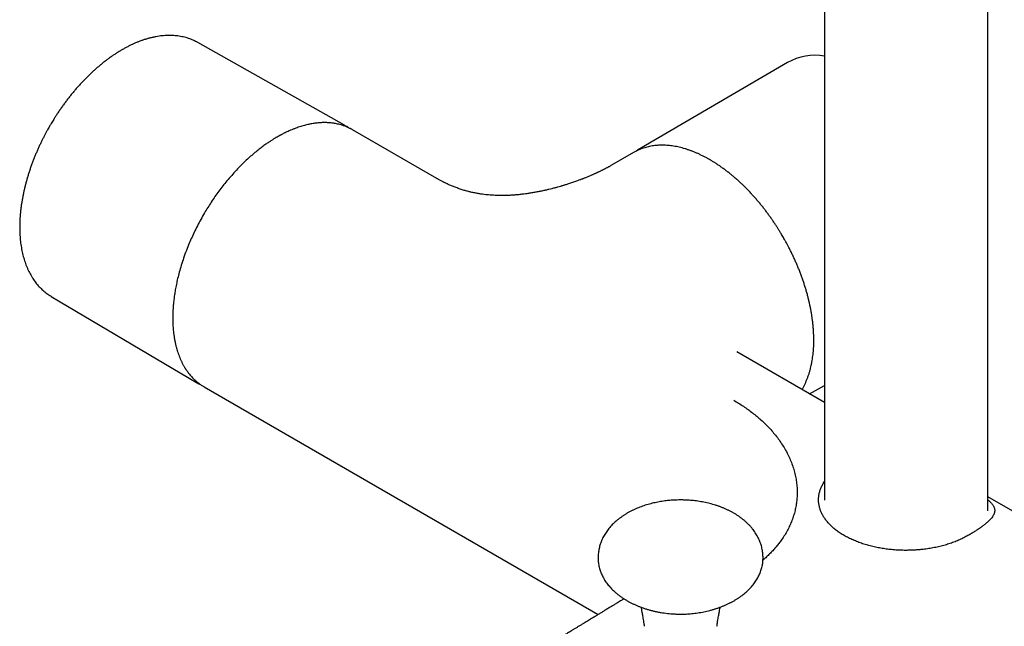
# Model space of a CAD drawing. Header units: millimetres. Extents: x 8 to 1761, y 12 to 2692.
# Tile 2 of 29: x 1477 to 1609, y 341 to 423. Entities that reach past the tile are written whole.
import ezdxf

# ---------------------------------------------------------------- set-up
doc = ezdxf.new("R2010")
doc.units = ezdxf.units.MM

msp = doc.modelspace()

# ---------------------------------------------------------------- linework, layer by layer
at = {"color": 7, "linetype": 'Continuous', "lineweight": 30}
for p, q in [((1585.11, 733.43), (1585.11, 358.01)), ((1607.11, 356.58), (1607.11, 733.43)), ((1520.41, 408.51), (1500.61, 419.66)), ((1580.11, 416.96), (1559.91, 405.16)), ((1532.85, 401.34), (1521.47, 407.91)), ((1559.38, 404.85), (1556.41, 403.13)), ((1480.86, 385.45), (1500.42, 373.88)), ((1585.11, 371.17), (1573.3, 377.99)), ((1573.3, 377.98), (1573.3, 377.98)), ((1501.42, 373.3), (1501.47, 373.27)), ((1501.47, 373.27), (1554.59, 342.6)), ((1583.1, 372.33), (1585.11, 373.47)), ((1638.92, 340.11), (1607.11, 358.47)), ((1570.6, 341.01), (1570.6, 341.02))]:
    msp.add_line(p, q, dxfattribs=at)
at = {"color": 7, "linetype": 'Continuous', "lineweight": 30, "flags": 128}
for points in [[(1520.15, 408.65), (1520.4, 408.52), (1520.65, 408.37)], [(1559.65, 404.99), (1559.61, 404.97), (1559.38, 404.85)]]:
    msp.add_lwpolyline(points, dxfattribs=at)
at = {"color": 7, "linetype": 'Continuous', "lineweight": 30}
for centre, radius, start, end in [((1583.87, 410.18), 7.76, 80.8367, 119.0058), ((1503.81, 379.62), 6.67, 236.8391, 241.8212)]:
    msp.add_arc(centre, radius, start, end, dxfattribs=at)
for points, knots in [([(1500.61, 419.66), (1500.57, 419.69), (1500.42, 419.77), (1500.16, 419.9), (1499.85, 420.04), (1499.52, 420.16), (1499.18, 420.28), (1498.84, 420.37), (1498.48, 420.45), (1498.12, 420.52), (1497.75, 420.57), (1497.38, 420.6), (1496.99, 420.62), (1496.6, 420.62), (1496.2, 420.6), (1495.8, 420.57), (1495.39, 420.52), (1494.97, 420.45), (1494.55, 420.36), (1494.13, 420.26), (1493.71, 420.14), (1493.31, 420.02), (1492.92, 419.88), (1492.53, 419.73), (1492.14, 419.57), (1491.75, 419.39), (1491.36, 419.2), (1490.97, 419), (1490.58, 418.79), (1490.19, 418.56), (1489.8, 418.32), (1489.41, 418.07), (1489.02, 417.81), (1488.63, 417.53), (1488.25, 417.25), (1487.87, 416.95), (1487.49, 416.65), (1487.11, 416.33), (1486.74, 416), (1486.36, 415.66), (1486, 415.32), (1485.63, 414.96), (1485.28, 414.59), (1484.92, 414.22), (1484.57, 413.84), (1484.22, 413.45), (1483.89, 413.05), (1483.55, 412.64), (1483.22, 412.23), (1482.9, 411.81), (1482.59, 411.39), (1482.28, 410.96), (1481.98, 410.53), (1481.7, 410.11), (1481.43, 409.7), (1481.21, 409.35), (1481.01, 409.03), (1480.83, 408.72), (1480.7, 408.5), (1480.63, 408.39)], [0, 0, 0, 0, 0.0082624, 0.0264101, 0.044633, 0.0629408, 0.0813425, 0.0998463, 0.1184586, 0.1371843, 0.1560264, 0.174986, 0.1940622, 0.2132522, 0.2325515, 0.2519542, 0.2714533, 0.2910407, 0.310708, 0.3304468, 0.3502486, 0.3680408, 0.3858464, 0.4036612, 0.4214824, 0.4393076, 0.4571347, 0.474962, 0.4927874, 0.5106096, 0.5284275, 0.5462403, 0.5640472, 0.5818476, 0.5996409, 0.6174266, 0.6352042, 0.6529733, 0.6707334, 0.6884839, 0.7062241, 0.7239533, 0.7416703, 0.7593738, 0.7770617, 0.7947316, 0.8123796, 0.8300004, 0.847586, 0.8651241, 0.8825945, 0.899962, 0.9171591, 0.9340394, 0.9502136, 0.9647824, 0.9752205, 0.9868357, 1, 1, 1, 1]), ([(1521.47, 407.91), (1521.45, 407.92), (1521.42, 407.94), (1521.35, 407.98), (1521.25, 408.03), (1521.11, 408.1), (1520.95, 408.18), (1520.76, 408.26), (1520.57, 408.34), (1520.37, 408.42), (1520.15, 408.5), (1519.9, 408.57), (1519.62, 408.65), (1519.33, 408.71), (1519.07, 408.76), (1518.83, 408.8), (1518.62, 408.82), (1518.45, 408.84), (1518.3, 408.85), (1518.16, 408.86), (1518.02, 408.87), (1517.85, 408.87), (1517.64, 408.87), (1517.39, 408.87), (1517.07, 408.85), (1516.65, 408.82), (1516.14, 408.75), (1515.58, 408.64), (1514.98, 408.5), (1514.44, 408.34), (1513.99, 408.19), (1513.64, 408.05), (1513.29, 407.91), (1512.96, 407.77), (1512.65, 407.63), (1512.39, 407.51), (1512.16, 407.39), (1511.96, 407.29), (1511.8, 407.2), (1511.63, 407.11), (1511.43, 407), (1511.17, 406.85), (1510.87, 406.67), (1510.53, 406.46), (1510.17, 406.22), (1509.75, 405.93), (1509.27, 405.58), (1508.74, 405.17), (1508.17, 404.71), (1507.59, 404.21), (1507, 403.67), (1506.41, 403.09), (1505.8, 402.46), (1505.17, 401.76), (1504.57, 401.05), (1503.99, 400.34), (1503.45, 399.63), (1502.93, 398.91), (1502.44, 398.18), (1501.97, 397.45), (1501.49, 396.67), (1501.02, 395.84), (1500.56, 394.97), (1500.13, 394.1), (1499.74, 393.25), (1499.35, 392.35), (1498.97, 391.39), (1498.62, 390.39), (1498.31, 389.42), (1498.06, 388.52), (1497.85, 387.68), (1497.69, 386.91), (1497.55, 386.18), (1497.45, 385.49), (1497.38, 384.96), (1497.34, 384.56), (1497.31, 384.28), (1497.29, 384.02), (1497.28, 383.76), (1497.26, 383.52), (1497.25, 383.28), (1497.25, 383.08), (1497.24, 382.91), (1497.24, 382.78), (1497.24, 382.68), (1497.24, 382.58), (1497.24, 382.46), (1497.24, 382.31), (1497.24, 382.12), (1497.25, 381.88), (1497.26, 381.59), (1497.28, 381.26), (1497.31, 380.9), (1497.36, 380.5), (1497.41, 380.07), (1497.49, 379.63), (1497.57, 379.2), (1497.67, 378.77), (1497.78, 378.35), (1497.91, 377.95), (1498.04, 377.58), (1498.18, 377.22), (1498.32, 376.88), (1498.48, 376.54), (1498.63, 376.27), (1498.74, 376.07), (1498.81, 375.95), (1498.86, 375.86), (1498.91, 375.79), (1498.95, 375.71), (1499.01, 375.63), (1499.09, 375.51), (1499.19, 375.36), (1499.34, 375.17), (1499.5, 374.95), (1499.69, 374.73), (1499.9, 374.5), (1500.14, 374.26), (1500.42, 374.01), (1500.74, 373.75), (1501.07, 373.51), (1501.31, 373.37), (1501.42, 373.3)], [0, 0, 0, 0, 0.001149, 0.002831, 0.005864, 0.009829, 0.014726, 0.020556, 0.025792, 0.031604, 0.037992, 0.044526, 0.053175, 0.061014, 0.068044, 0.074264, 0.079676, 0.084278, 0.088071, 0.091252, 0.094724, 0.0986, 0.104272, 0.11037, 0.116799, 0.128153, 0.140409, 0.153567, 0.167623, 0.182579, 0.190394, 0.198434, 0.206631, 0.214233, 0.22103, 0.227024, 0.232214, 0.236601, 0.240185, 0.24297, 0.24801, 0.253909, 0.260668, 0.26828, 0.276585, 0.28552, 0.296857, 0.309068, 0.322152, 0.336109, 0.349554, 0.363721, 0.378609, 0.394219, 0.410549, 0.424709, 0.439277, 0.453701, 0.467889, 0.481842, 0.49556, 0.511711, 0.527524, 0.542999, 0.558136, 0.572935, 0.590958, 0.608455, 0.625424, 0.641866, 0.656152, 0.669999, 0.683148, 0.695506, 0.707075, 0.712467, 0.717668, 0.722678, 0.727498, 0.732127, 0.736565, 0.74069, 0.744024, 0.746416, 0.748065, 0.749804, 0.752139, 0.755072, 0.758602, 0.763529, 0.769286, 0.775873, 0.783291, 0.791716, 0.800953, 0.810431, 0.819997, 0.829651, 0.839393, 0.849222, 0.858054, 0.866955, 0.875926, 0.884967, 0.894012, 0.898356, 0.901815, 0.904387, 0.906237, 0.908354, 0.910906, 0.913892, 0.919126, 0.925318, 0.932463, 0.940198, 0.948297, 0.95676, 0.967204, 0.978155, 0.989614, 1, 1, 1, 1]), ([(1480.63, 408.39), (1480.54, 408.21), (1480.4, 407.97), (1480.2, 407.61), (1480.03, 407.3), (1479.84, 406.93), (1479.64, 406.54), (1479.44, 406.13), (1479.24, 405.7), (1479.04, 405.26), (1478.85, 404.81), (1478.65, 404.36), (1478.47, 403.89), (1478.29, 403.42), (1478.12, 402.95), (1477.95, 402.47), (1477.8, 401.99), (1477.65, 401.5), (1477.51, 401.02), (1477.38, 400.53), (1477.26, 400.05), (1477.15, 399.56), (1477.05, 399.08), (1476.96, 398.6), (1476.87, 398.11), (1476.8, 397.64), (1476.74, 397.16), (1476.69, 396.69), (1476.65, 396.22), (1476.63, 395.75), (1476.61, 395.29), (1476.6, 394.84), (1476.61, 394.39), (1476.62, 393.94), (1476.65, 393.5), (1476.68, 393.07), (1476.73, 392.65), (1476.79, 392.23), (1476.86, 391.82), (1476.94, 391.41), (1477.04, 391.02), (1477.14, 390.63), (1477.26, 390.25), (1477.38, 389.88), (1477.52, 389.52), (1477.67, 389.17), (1477.83, 388.83), (1477.99, 388.5), (1478.18, 388.19), (1478.37, 387.88), (1478.57, 387.58), (1478.78, 387.3), (1479, 387.02), (1479.23, 386.76), (1479.48, 386.51), (1479.73, 386.28), (1479.99, 386.05), (1480.26, 385.84), (1480.54, 385.65), (1480.74, 385.52), (1480.85, 385.46), (1480.86, 385.45)], [0, 0, 0, 0, 0.0195756, 0.0273969, 0.0403964, 0.0538804, 0.0683377, 0.0834227, 0.0989965, 0.1149485, 0.1311996, 0.1476916, 0.1643805, 0.1812326, 0.1982215, 0.2153263, 0.2325303, 0.2498198, 0.2671836, 0.2846124, 0.3020986, 0.3196355, 0.3372177, 0.3548404, 0.3724996, 0.3901917, 0.4079137, 0.4256629, 0.4434369, 0.4612337, 0.4790513, 0.4968879, 0.5147421, 0.5326121, 0.5504965, 0.5683935, 0.5863014, 0.6042186, 0.6221434, 0.640074, 0.6580087, 0.6759456, 0.6938827, 0.7118181, 0.72975, 0.7476766, 0.7655964, 0.7835082, 0.8014114, 0.8193059, 0.8371924, 0.8550725, 0.8729491, 0.8908258, 0.9087078, 0.9266014, 0.9445139, 0.9624538, 0.9804304, 0.998454, 1, 1, 1, 1]), ([(1520.95, 408.18), (1520.86, 408.23), (1520.77, 408.3), (1520.67, 408.36), (1520.66, 408.37)], [0, 0, 0, 0, 0.86377, 1, 1, 1, 1]), ([(1559.91, 405.16), (1559.9, 405.15), (1559.86, 405.12), (1559.79, 405.08), (1559.7, 405.03), (1559.64, 404.98), (1559.61, 404.96)], [0, 0, 0, 0, 0.136614, 0.333211, 0.684137, 1, 1, 1, 1]), ([(1579.56, 393.41), (1579.46, 393.58), (1579.32, 393.82), (1579.1, 394.18), (1578.92, 394.48), (1578.69, 394.83), (1578.45, 395.2), (1578.2, 395.58), (1577.93, 395.97), (1577.64, 396.37), (1577.35, 396.77), (1577.05, 397.17), (1576.74, 397.56), (1576.42, 397.96), (1576.09, 398.35), (1575.76, 398.73), (1575.42, 399.11), (1575.07, 399.48), (1574.72, 399.85), (1574.36, 400.21), (1574, 400.56), (1573.64, 400.9), (1573.27, 401.23), (1572.9, 401.56), (1572.52, 401.87), (1572.14, 402.18), (1571.76, 402.47), (1571.37, 402.75), (1570.99, 403.03), (1570.6, 403.29), (1570.21, 403.54), (1569.82, 403.77), (1569.43, 404), (1569.04, 404.21), (1568.64, 404.41), (1568.25, 404.6), (1567.86, 404.78), (1567.47, 404.94), (1567.08, 405.09), (1566.69, 405.23), (1566.3, 405.35), (1565.92, 405.46), (1565.53, 405.55), (1565.15, 405.64), (1564.77, 405.7), (1564.4, 405.76), (1564.03, 405.79), (1563.66, 405.82), (1563.29, 405.83), (1562.93, 405.83), (1562.57, 405.81), (1562.22, 405.77), (1561.88, 405.73), (1561.53, 405.66), (1561.2, 405.59), (1560.87, 405.49), (1560.54, 405.39), (1560.23, 405.26), (1559.93, 405.14), (1559.75, 405.04), (1559.66, 405)], [0, 0, 0, 0, 0.019725, 0.027576, 0.040629, 0.054164, 0.068673, 0.08381, 0.099437, 0.115441, 0.131745, 0.14829, 0.165031, 0.181935, 0.198975, 0.216131, 0.233384, 0.250722, 0.268134, 0.285609, 0.30314, 0.32072, 0.338343, 0.356006, 0.373703, 0.391431, 0.409187, 0.426969, 0.444773, 0.462599, 0.480443, 0.498306, 0.516184, 0.534078, 0.551985, 0.569906, 0.587838, 0.605781, 0.623734, 0.641696, 0.659667, 0.677646, 0.695633, 0.713626, 0.731625, 0.74963, 0.767641, 0.785659, 0.803682, 0.821713, 0.839753, 0.857802, 0.875865, 0.893944, 0.912044, 0.930169, 0.948324, 0.966518, 0.984756, 1, 1, 1, 1]), ([(1556.41, 403.13), (1556.35, 403.1), (1556.23, 403.03), (1556.08, 402.94), (1555.94, 402.87), (1555.84, 402.81), (1555.74, 402.76), (1555.65, 402.71), (1555.55, 402.66), (1555.44, 402.6), (1555.33, 402.55), (1555.24, 402.5), (1555.15, 402.46), (1555.04, 402.4), (1554.9, 402.33), (1554.75, 402.26), (1554.61, 402.2), (1554.48, 402.13), (1554.35, 402.08), (1554.23, 402.02), (1554.09, 401.96), (1553.94, 401.89), (1553.77, 401.82), (1553.59, 401.74), (1553.41, 401.66), (1553.2, 401.58), (1552.99, 401.49), (1552.8, 401.41), (1552.63, 401.35), (1552.49, 401.29), (1552.35, 401.24), (1552.19, 401.18), (1552, 401.11), (1551.79, 401.03), (1551.54, 400.94), (1551.27, 400.85), (1550.99, 400.75), (1550.72, 400.66), (1550.47, 400.58), (1550.26, 400.51), (1550.08, 400.46), (1549.93, 400.41), (1549.8, 400.37), (1549.66, 400.33), (1549.45, 400.27), (1549.15, 400.18), (1548.76, 400.08), (1548.36, 399.97), (1547.94, 399.87), (1547.5, 399.76), (1547.01, 399.65), (1546.51, 399.55), (1546, 399.46), (1545.5, 399.37), (1545.02, 399.3), (1544.63, 399.25), (1544.3, 399.21), (1544.03, 399.18), (1543.78, 399.15), (1543.56, 399.13), (1543.34, 399.11), (1543.1, 399.1), (1542.82, 399.08), (1542.51, 399.06), (1542.18, 399.05), (1541.87, 399.05), (1541.56, 399.04), (1541.17, 399.05), (1540.72, 399.06), (1540.25, 399.09), (1539.83, 399.12), (1539.42, 399.16), (1539, 399.21), (1538.54, 399.28), (1538.06, 399.37), (1537.57, 399.47), (1537.1, 399.58), (1536.72, 399.69), (1536.4, 399.78), (1536.14, 399.86), (1535.86, 399.96), (1535.58, 400.06), (1535.32, 400.16), (1535.07, 400.25), (1534.83, 400.35), (1534.59, 400.45), (1534.37, 400.55), (1534.16, 400.65), (1534, 400.73), (1533.87, 400.79), (1533.77, 400.84), (1533.65, 400.9), (1533.51, 400.97), (1533.35, 401.06), (1533.16, 401.16), (1532.99, 401.26), (1532.89, 401.32), (1532.85, 401.34)], [0, 0, 0, 0, 0.012778, 0.023303, 0.031593, 0.038395, 0.04411, 0.049528, 0.05584, 0.063221, 0.069763, 0.07488, 0.079467, 0.08602, 0.094142, 0.102788, 0.110666, 0.11777, 0.124316, 0.130923, 0.13763, 0.14619, 0.154654, 0.163184, 0.172377, 0.182294, 0.192738, 0.202103, 0.210037, 0.215935, 0.221806, 0.228843, 0.23705, 0.24643, 0.256986, 0.268719, 0.281365, 0.29304, 0.303329, 0.312228, 0.319734, 0.325751, 0.330528, 0.335793, 0.342163, 0.355779, 0.371217, 0.387496, 0.402063, 0.419269, 0.437741, 0.456451, 0.474543, 0.493661, 0.510681, 0.525175, 0.535468, 0.545475, 0.554351, 0.561549, 0.568685, 0.577147, 0.586693, 0.598303, 0.610109, 0.620683, 0.631131, 0.643031, 0.662127, 0.678764, 0.693648, 0.708021, 0.723589, 0.740968, 0.758393, 0.779089, 0.798199, 0.81694, 0.828288, 0.839873, 0.851878, 0.865627, 0.876856, 0.888285, 0.899663, 0.910993, 0.922252, 0.932534, 0.941343, 0.9471, 0.951948, 0.957268, 0.965096, 0.973054, 0.982641, 0.993901, 1, 1, 1, 1]), ([(1582.08, 372.92), (1582.11, 372.97), (1582.2, 373.13), (1582.36, 373.42), (1582.53, 373.78), (1582.7, 374.15), (1582.85, 374.54), (1582.99, 374.93), (1583.12, 375.35), (1583.23, 375.76), (1583.33, 376.17), (1583.41, 376.59), (1583.48, 377.01), (1583.54, 377.43), (1583.59, 377.85), (1583.63, 378.28), (1583.65, 378.71), (1583.67, 379.16), (1583.67, 379.61), (1583.66, 380.06), (1583.65, 380.52), (1583.62, 380.99), (1583.58, 381.46), (1583.53, 381.93), (1583.47, 382.41), (1583.4, 382.89), (1583.32, 383.37), (1583.23, 383.86), (1583.13, 384.35), (1583.02, 384.85), (1582.9, 385.34), (1582.76, 385.84), (1582.62, 386.33), (1582.47, 386.83), (1582.31, 387.33), (1582.14, 387.82), (1581.96, 388.32), (1581.77, 388.81), (1581.58, 389.31), (1581.37, 389.8), (1581.16, 390.28), (1580.94, 390.76), (1580.72, 391.24), (1580.49, 391.69), (1580.27, 392.12), (1580.08, 392.48), (1579.9, 392.81), (1579.73, 393.11), (1579.62, 393.31), (1579.56, 393.41)], [0, 0, 0, 0, 0.0109283, 0.0347895, 0.0587552, 0.0828176, 0.1069686, 0.1311997, 0.1555024, 0.1798685, 0.2017619, 0.2261588, 0.2480689, 0.2699854, 0.2919047, 0.3138253, 0.3357457, 0.3576646, 0.3795806, 0.401493, 0.4234011, 0.4453041, 0.4672017, 0.4890931, 0.510978, 0.5328558, 0.5547261, 0.5765883, 0.5984418, 0.6202859, 0.6421195, 0.6639416, 0.6857507, 0.7075448, 0.7293213, 0.7510767, 0.7728058, 0.7945015, 0.8161531, 0.8377438, 0.8592462, 0.8806115, 0.9017453, 0.9224356, 0.9420914, 0.9590389, 0.9720648, 0.98703, 1, 1, 1, 1]), ([(1500.68, 373.74), (1500.74, 373.7), (1500.83, 373.65), (1500.93, 373.6), (1500.97, 373.59)], [0, 0, 0, 0, 0.607865, 1, 1, 1, 1]), ([(1572.87, 371.47), (1573.09, 371.34), (1573.54, 371.07), (1574.19, 370.66), (1574.81, 370.22), (1575.41, 369.77), (1575.99, 369.3), (1576.57, 368.8), (1577.16, 368.25), (1577.73, 367.66), (1578.26, 367.05), (1578.76, 366.43), (1579.23, 365.77), (1579.67, 365.08), (1580.07, 364.36), (1580.43, 363.63), (1580.73, 362.88), (1580.98, 362.14), (1581.17, 361.39), (1581.31, 360.64), (1581.4, 359.9), (1581.43, 359.17), (1581.42, 358.47), (1581.36, 357.78), (1581.25, 357.11), (1581.1, 356.44), (1580.9, 355.77), (1580.66, 355.1), (1580.37, 354.44), (1580.03, 353.78), (1579.65, 353.14), (1579.26, 352.57), (1578.87, 352.07), (1578.51, 351.63), (1578.13, 351.19), (1577.72, 350.77), (1577.29, 350.35), (1576.99, 350.07), (1576.82, 349.93), (1576.81, 349.92)], [0, 0, 0, 0, 0.023881, 0.047876, 0.072016, 0.096335, 0.120864, 0.145632, 0.174455, 0.203385, 0.232467, 0.261744, 0.291261, 0.323802, 0.356342, 0.388939, 0.421647, 0.454467, 0.486585, 0.518597, 0.550555, 0.582514, 0.611937, 0.641167, 0.670247, 0.699222, 0.728135, 0.757567, 0.786799, 0.815882, 0.844867, 0.873805, 0.89479, 0.915685, 0.936509, 0.957282, 0.978024, 0.998757, 1, 1, 1, 1]), ([(1604.45, 353.24), (1604.27, 353.14), (1603.91, 352.94), (1603.33, 352.66), (1602.71, 352.4), (1602.05, 352.17), (1601.37, 351.95), (1600.66, 351.76), (1599.92, 351.6), (1599.17, 351.47), (1598.46, 351.38), (1597.81, 351.31), (1597.23, 351.27), (1596.64, 351.25), (1596, 351.24), (1595.29, 351.25), (1594.53, 351.3), (1593.78, 351.37), (1593.05, 351.47), (1592.33, 351.6), (1591.63, 351.75), (1590.93, 351.93), (1590.25, 352.14), (1589.58, 352.37), (1588.95, 352.64), (1588.33, 352.92), (1587.76, 353.23), (1587.22, 353.57), (1586.72, 353.92), (1586.27, 354.29), (1585.86, 354.67), (1585.5, 355.06), (1585.19, 355.47), (1584.92, 355.88), (1584.7, 356.29), (1584.53, 356.71), (1584.41, 357.14), (1584.33, 357.58), (1584.3, 358.03), (1584.32, 358.48), (1584.4, 358.93), (1584.52, 359.38), (1584.7, 359.82), (1584.9, 360.2), (1585.05, 360.43), (1585.11, 360.51)], [0, 0, 0, 0, 0.023466, 0.046887, 0.07036, 0.094599, 0.118792, 0.143046, 0.16761, 0.192127, 0.216705, 0.235016, 0.253285, 0.271558, 0.289881, 0.313648, 0.337372, 0.361153, 0.384398, 0.407602, 0.430861, 0.454888, 0.478871, 0.502912, 0.527422, 0.551884, 0.576408, 0.600918, 0.62538, 0.649903, 0.67393, 0.697913, 0.721954, 0.745199, 0.768403, 0.791662, 0.815429, 0.839154, 0.862935, 0.887336, 0.911689, 0.936104, 0.960669, 0.985185, 1, 1, 1, 1]), ([(1565.7, 358.03), (1565.55, 358.03), (1565.34, 358.03), (1565.03, 358.02), (1564.76, 358.01), (1564.44, 357.98), (1564.1, 357.96), (1563.74, 357.92), (1563.38, 357.87), (1563.01, 357.81), (1562.64, 357.74), (1562.26, 357.67), (1561.88, 357.58), (1561.51, 357.48), (1561.13, 357.37), (1560.76, 357.25), (1560.39, 357.12), (1560.03, 356.98), (1559.68, 356.84), (1559.33, 356.68), (1558.99, 356.51), (1558.65, 356.33), (1558.33, 356.14), (1558.02, 355.94), (1557.72, 355.74), (1557.42, 355.52), (1557.14, 355.3), (1556.88, 355.07), (1556.62, 354.83), (1556.38, 354.58), (1556.16, 354.33), (1555.94, 354.07), (1555.75, 353.8), (1555.56, 353.53), (1555.4, 353.25), (1555.24, 352.97), (1555.11, 352.68), (1554.99, 352.39), (1554.88, 352.1), (1554.79, 351.8), (1554.72, 351.5), (1554.66, 351.2), (1554.62, 350.9), (1554.6, 350.64), (1554.59, 350.45), (1554.59, 350.34), (1554.59, 350.27), (1554.59, 350.24), (1554.59, 350.23)], [0, 0, 0, 0, 0.027288, 0.038485, 0.05706, 0.076378, 0.097123, 0.11879, 0.141175, 0.164113, 0.187484, 0.211201, 0.235195, 0.259412, 0.283808, 0.308346, 0.332995, 0.357729, 0.382524, 0.407357, 0.432209, 0.457061, 0.481895, 0.506694, 0.531442, 0.556122, 0.580719, 0.605218, 0.629605, 0.653867, 0.677989, 0.701961, 0.725769, 0.749405, 0.772858, 0.79612, 0.819186, 0.842054, 0.864716, 0.887156, 0.909377, 0.931455, 0.953269, 0.974783, 0.985594, 0.994227, 0.998255, 1, 1, 1, 1]), ([(1576.82, 350.23), (1576.82, 350.24), (1576.82, 350.25), (1576.82, 350.29), (1576.82, 350.34), (1576.82, 350.43), (1576.81, 350.57), (1576.8, 350.78), (1576.76, 351.06), (1576.71, 351.37), (1576.65, 351.68), (1576.56, 351.99), (1576.46, 352.29), (1576.34, 352.59), (1576.2, 352.89), (1576.05, 353.19), (1575.87, 353.48), (1575.68, 353.77), (1575.48, 354.05), (1575.25, 354.33), (1575.01, 354.6), (1574.75, 354.86), (1574.48, 355.11), (1574.18, 355.36), (1573.88, 355.6), (1573.55, 355.83), (1573.23, 356.05), (1572.9, 356.24), (1572.57, 356.43), (1572.23, 356.6), (1571.89, 356.76), (1571.53, 356.92), (1571.17, 357.06), (1570.8, 357.2), (1570.42, 357.33), (1570.04, 357.44), (1569.65, 357.55), (1569.25, 357.64), (1568.86, 357.73), (1568.45, 357.8), (1568.05, 357.87), (1567.65, 357.92), (1567.26, 357.96), (1566.89, 357.99), (1566.56, 358.01), (1566.27, 358.02), (1566, 358.03), (1565.8, 358.03), (1565.7, 358.03)], [0, 0, 0, 0, 0.001001, 0.003281, 0.007524, 0.012504, 0.021427, 0.036941, 0.058458, 0.081185, 0.1037, 0.126854, 0.15024, 0.173897, 0.197845, 0.222086, 0.24662, 0.271442, 0.29655, 0.321941, 0.347608, 0.373546, 0.399752, 0.426218, 0.45294, 0.479914, 0.507136, 0.531779, 0.556523, 0.581357, 0.606269, 0.63125, 0.656289, 0.681375, 0.706498, 0.731644, 0.7568, 0.781948, 0.807064, 0.832113, 0.85704, 0.881742, 0.905999, 0.92923, 0.949957, 0.965003, 0.981833, 1, 1, 1, 1]), ([(1607.11, 358.07), (1607.11, 358.07), (1607.16, 358.03), (1607.26, 357.95), (1607.39, 357.83), (1607.51, 357.71), (1607.62, 357.59), (1607.72, 357.47), (1607.82, 357.34), (1607.9, 357.21), (1607.96, 357.09), (1608.01, 356.96), (1608.04, 356.84), (1608.06, 356.73), (1608.06, 356.63), (1608.06, 356.55), (1608.05, 356.46), (1608.04, 356.37), (1608.01, 356.29), (1607.98, 356.2), (1607.93, 356.06), (1607.83, 355.88), (1607.66, 355.63), (1607.44, 355.39), (1607.18, 355.13), (1606.93, 354.91), (1606.72, 354.73), (1606.55, 354.6), (1606.37, 354.47), (1606.19, 354.34), (1605.98, 354.19), (1605.71, 354.01), (1605.36, 353.78), (1604.92, 353.51), (1604.61, 353.33), (1604.45, 353.24)], [0, 0, 0, 0, 0.001381, 0.026901, 0.052766, 0.079003, 0.10564, 0.135319, 0.16513, 0.195107, 0.225285, 0.255699, 0.28638, 0.31343, 0.333665, 0.353888, 0.374109, 0.394336, 0.414579, 0.434845, 0.455145, 0.50776, 0.559903, 0.611733, 0.66341, 0.715096, 0.739367, 0.763654, 0.787975, 0.812351, 0.836799, 0.864174, 0.909529, 0.95476, 1, 1, 1, 1]), ([(1554.59, 350.23), (1554.59, 350.16), (1554.59, 349.98), (1554.61, 349.71), (1554.65, 349.41), (1554.7, 349.11), (1554.77, 348.82), (1554.86, 348.52), (1554.97, 348.23), (1555.09, 347.95), (1555.23, 347.66), (1555.38, 347.38), (1555.55, 347.11), (1555.74, 346.84), (1555.95, 346.57), (1556.16, 346.31), (1556.4, 346.06), (1556.65, 345.82), (1556.91, 345.58), (1557.18, 345.35), (1557.47, 345.13), (1557.77, 344.91), (1558.08, 344.71), (1558.41, 344.51), (1558.74, 344.32), (1559.09, 344.14), (1559.44, 343.97), (1559.8, 343.81), (1560.18, 343.66), (1560.56, 343.52), (1560.95, 343.38), (1561.35, 343.26), (1561.76, 343.15), (1562.18, 343.04), (1562.62, 342.95), (1563.06, 342.87), (1563.5, 342.8), (1563.94, 342.75), (1564.37, 342.71), (1564.75, 342.68), (1565.09, 342.66), (1565.4, 342.65), (1565.61, 342.65), (1565.7, 342.65)], [0, 0, 0, 0, 0.01719, 0.039903, 0.062857, 0.086042, 0.109445, 0.133052, 0.156849, 0.180822, 0.204956, 0.229234, 0.253644, 0.278169, 0.302797, 0.327514, 0.352308, 0.377168, 0.402085, 0.42705, 0.452056, 0.477099, 0.502174, 0.527281, 0.552422, 0.577603, 0.602831, 0.628123, 0.653498, 0.678989, 0.704638, 0.730508, 0.756688, 0.783312, 0.810581, 0.838825, 0.865093, 0.892125, 0.919595, 0.943868, 0.961783, 0.98212, 1, 1, 1, 1]), ([(1565.7, 342.65), (1565.88, 342.65), (1566.13, 342.65), (1566.5, 342.67), (1566.83, 342.69), (1567.21, 342.72), (1567.61, 342.76), (1568.02, 342.82), (1568.44, 342.89), (1568.85, 342.96), (1569.26, 343.05), (1569.65, 343.15), (1570.05, 343.26), (1570.43, 343.38), (1570.81, 343.5), (1571.18, 343.64), (1571.55, 343.79), (1571.9, 343.94), (1572.25, 344.11), (1572.59, 344.28), (1572.92, 344.46), (1573.24, 344.65), (1573.55, 344.85), (1573.85, 345.06), (1574.13, 345.28), (1574.41, 345.5), (1574.67, 345.73), (1574.92, 345.97), (1575.15, 346.21), (1575.37, 346.46), (1575.58, 346.72), (1575.77, 346.98), (1575.94, 347.25), (1576.11, 347.52), (1576.25, 347.8), (1576.38, 348.08), (1576.49, 348.37), (1576.59, 348.65), (1576.67, 348.94), (1576.73, 349.24), (1576.78, 349.53), (1576.81, 349.82), (1576.82, 350.06), (1576.82, 350.2), (1576.82, 350.23)], [0, 0, 0, 0, 0.03255, 0.04583, 0.068054, 0.091361, 0.11624, 0.14176, 0.167434, 0.193011, 0.218414, 0.243638, 0.268709, 0.293658, 0.318513, 0.343297, 0.368029, 0.39272, 0.417382, 0.442018, 0.466633, 0.491228, 0.515801, 0.54035, 0.564872, 0.58936, 0.613809, 0.638211, 0.662558, 0.68684, 0.711049, 0.735172, 0.759199, 0.783118, 0.806917, 0.830582, 0.854101, 0.877462, 0.900651, 0.923656, 0.946466, 0.969069, 0.991456, 1, 1, 1, 1]), ([(1558.07, 344.71), (1558.06, 344.71), (1558.02, 344.68), (1557.9, 344.61), (1557.72, 344.5), (1557.47, 344.35), (1557.19, 344.17), (1556.86, 343.98), (1556.49, 343.75), (1556.08, 343.5), (1555.73, 343.29), (1555.45, 343.12), (1555.27, 343.01), (1555.08, 342.89), (1554.88, 342.77), (1554.68, 342.65), (1554.49, 342.54), (1554.33, 342.44), (1554.2, 342.36), (1554.09, 342.29), (1553.96, 342.21), (1553.79, 342.11), (1553.56, 341.97), (1553.29, 341.81), (1553, 341.63), (1552.69, 341.44), (1552.35, 341.23), (1552, 341.02), (1551.66, 340.82), (1551.34, 340.62), (1551.02, 340.42), (1550.73, 340.25), (1550.47, 340.09), (1550.26, 339.96), (1550.08, 339.85), (1549.95, 339.77), (1549.85, 339.71), (1549.76, 339.65), (1549.65, 339.59), (1549.52, 339.51), (1549.35, 339.4), (1549.15, 339.28), (1548.94, 339.15), (1548.73, 339.03), (1548.48, 338.87), (1548.19, 338.7), (1547.87, 338.5), (1547.55, 338.3), (1547.21, 338.1), (1546.86, 337.88), (1546.54, 337.69), (1546.29, 337.54), (1546.12, 337.43), (1545.98, 337.35), (1545.87, 337.28), (1545.79, 337.23), (1545.7, 337.18), (1545.57, 337.1), (1545.4, 336.99), (1545.18, 336.85), (1544.91, 336.69), (1544.6, 336.5), (1544.26, 336.3), (1543.9, 336.07), (1543.59, 335.88), (1543.32, 335.72), (1543.12, 335.6), (1542.92, 335.47), (1542.71, 335.34), (1542.52, 335.23), (1542.36, 335.13), (1542.23, 335.05), (1542.14, 334.99), (1542.05, 334.94), (1541.95, 334.87), (1541.81, 334.79), (1541.64, 334.69), (1541.44, 334.56), (1541.21, 334.42), (1540.98, 334.28), (1540.75, 334.14), (1540.52, 334), (1540.26, 333.84), (1539.96, 333.66), (1539.63, 333.45), (1539.32, 333.26), (1539.01, 333.07), (1538.73, 332.9), (1538.49, 332.75), (1538.29, 332.63), (1538.14, 332.53), (1538.04, 332.47), (1537.97, 332.43), (1537.89, 332.38), (1537.78, 332.31), (1537.65, 332.23), (1537.48, 332.13), (1537.17, 331.93), (1536.74, 331.67), (1536.29, 331.39), (1535.95, 331.18), (1535.7, 331.02), (1535.45, 330.87), (1535.2, 330.72), (1534.96, 330.56), (1534.71, 330.41), (1534.5, 330.28), (1534.32, 330.17), (1534.18, 330.08), (1534.04, 330), (1533.89, 329.91), (1533.73, 329.8), (1533.52, 329.68), (1533.29, 329.53), (1533.03, 329.37), (1532.75, 329.2), (1532.48, 329.03), (1532.21, 328.86), (1531.94, 328.69), (1531.66, 328.52), (1531.38, 328.34), (1531.13, 328.19), (1530.92, 328.05), (1530.75, 327.95), (1530.61, 327.86), (1530.5, 327.8), (1530.42, 327.75), (1530.34, 327.69), (1530.23, 327.62), (1530.07, 327.52), (1529.86, 327.4), (1529.62, 327.24), (1529.34, 327.07), (1529.02, 326.87), (1528.67, 326.65), (1528.27, 326.4), (1527.82, 326.12), (1527.31, 325.8), (1526.77, 325.46), (1526.18, 325.09), (1525.56, 324.7), (1524.9, 324.29), (1524.45, 324), (1524.22, 323.86)], [0, 0, 0, 0, 0.001052, 0.003988, 0.010078, 0.017257, 0.025523, 0.034889, 0.045557, 0.057603, 0.071026, 0.076281, 0.081721, 0.087344, 0.093151, 0.099103, 0.104445, 0.109582, 0.113467, 0.116174, 0.119064, 0.124387, 0.131116, 0.139249, 0.147968, 0.15648, 0.167038, 0.177261, 0.187149, 0.196702, 0.20592, 0.21469, 0.222389, 0.228511, 0.233621, 0.23772, 0.240232, 0.24239, 0.245614, 0.249569, 0.254538, 0.260517, 0.266819, 0.272921, 0.278823, 0.288869, 0.298279, 0.307464, 0.317259, 0.327689, 0.338752, 0.344838, 0.349935, 0.354017, 0.357085, 0.359157, 0.361158, 0.365217, 0.370394, 0.376689, 0.384674, 0.393845, 0.403797, 0.414485, 0.425908, 0.431666, 0.437594, 0.443692, 0.44996, 0.455797, 0.460593, 0.464161, 0.466802, 0.469201, 0.472154, 0.475662, 0.480942, 0.487124, 0.494053, 0.500966, 0.507758, 0.51443, 0.520982, 0.53098, 0.540686, 0.550098, 0.559218, 0.567603, 0.574777, 0.580739, 0.585491, 0.587896, 0.589806, 0.591934, 0.595012, 0.599041, 0.604019, 0.609947, 0.626857, 0.642477, 0.649949, 0.657182, 0.664466, 0.671823, 0.679252, 0.686728, 0.693492, 0.698366, 0.702479, 0.706255, 0.710625, 0.715622, 0.721245, 0.728675, 0.736633, 0.744816, 0.753222, 0.76106, 0.769083, 0.777291, 0.785684, 0.793923, 0.799852, 0.804871, 0.80898, 0.812179, 0.814468, 0.816193, 0.819722, 0.824511, 0.830561, 0.83787, 0.846434, 0.856012, 0.866466, 0.877795, 0.891814, 0.906978, 0.923286, 0.940741, 0.959344, 0.979096, 1, 1, 1, 1]), ([(1560.36, 343.59), (1560.37, 343.54), (1560.4, 343.38), (1560.46, 343.08), (1560.54, 342.64), (1560.64, 342.06), (1560.73, 341.5), (1560.79, 341.13), (1560.8, 341.02)], [0, 0, 0, 0, 0.064594, 0.196497, 0.363777, 0.58033, 0.866955, 1, 1, 1, 1]), ([(1570.6, 341.02), (1570.63, 341.17), (1570.67, 341.45), (1570.75, 341.96), (1570.84, 342.47), (1570.93, 342.97), (1570.99, 343.32), (1571.03, 343.52), (1571.04, 343.59)], [0, 0, 0, 0, 0.170573, 0.327081, 0.5756012, 0.7627435, 0.9074327, 1, 1, 1, 1])]:
    msp.add_open_spline(points, degree=3, knots=knots, dxfattribs=at)

doc.saveas('drawing.dxf')
